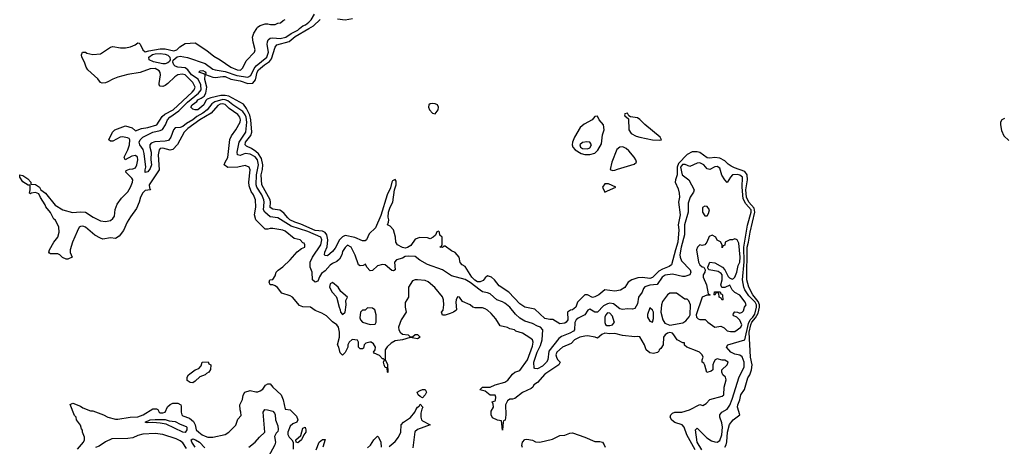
# Model space of a CAD drawing. Header units: inches. Extents: x 2710751 to 2829008, y 857003 to 965602.
# Tile 128 of 256: x 2742504 to 2750388, y 896658 to 900071. Entities that reach past the tile are written whole.
import ezdxf

# ---------------------------------------------------------------- set-up
doc = ezdxf.new("R2010")
doc.units = ezdxf.units.IN
doc.header["$MEASUREMENT"] = 0
for name, color, linetype in [('C7849', 7, 'Continuous'), ('C7859', 7, 'Continuous'), ('C7940', 7, 'Continuous')]:
    doc.layers.add(name, color=color, linetype=linetype)

msp = doc.modelspace()

# ---------------------------------------------------------------- linework, layer by layer
at = {"layer": 'C7849', "color": 2}
for points, elevation in [([(2747911.5, 896630), (2747845.2, 896750), (2747825.2, 896810), (2747808.7, 896830), (2747750, 896849.2), (2747726.8, 896866.8), (2747713.2, 896890), (2747717.2, 896910), (2747730, 896922.8), (2747749.4, 896930.6), (2747806, 896930), (2747868, 896950), (2747950, 896992), (2747974.6, 896985.4), (2748000.4, 896999.6), (2748030, 897031.3), (2748130, 897058), (2748142, 897070), (2748144, 897130), (2748161.2, 897190), (2748155.3, 897210), (2748135.3, 897230), (2748126, 897250), (2748126, 897270), (2748168, 897310), (2748178, 897330), (2748150, 897348), (2748128, 897348), (2748090, 897358), (2748074, 897350), (2748062, 897330), (2748054, 897310), (2748054, 897270), (2748042, 897258), (2748007.3, 897247.3), (2747990, 897306), (2747982, 897322), (2747968, 897330), (2747968, 897350), (2747978, 897370), (2747968, 897390), (2747948, 897410), (2747930, 897419), (2747846, 897450), (2747828.4, 897468.4), (2747826, 897486), (2747814, 897486), (2747768.7, 897508.7), (2747742, 897550), (2747730, 897562), (2747710, 897568.7), (2747690, 897564), (2747671.3, 897550), (2747658, 897530), (2747656, 897470), (2747638.8, 897441.2), (2747624.7, 897430), (2747622, 897418), (2747611.6, 897408.4), (2747578.8, 897401.2), (2747550, 897406), (2747519.3, 897430), (2747506, 897470), (2747470, 897532.7), (2747450, 897536), (2747430, 897532.7), (2747330, 897543.7), (2747270, 897559.5), (2747230, 897557), (2747190, 897562), (2747166.2, 897553.8), (2747130, 897524), (2747112, 897532), (2747050, 897540.7), (2747030, 897540.5), (2746990, 897531.1), (2746947.3, 897510), (2746918.5, 897481.5), (2746850, 897452), (2746803.8, 897410), (2746798, 897390), (2746802, 897370), (2746810, 897351.3), (2746832, 897330), (2746822, 897310), (2746710, 897234), (2746650, 897168), (2746622, 897150), (2746612, 897130), (2746599.8, 897120.2), (2746530, 897089.4), (2746470, 897041.2), (2746450, 897034), (2746430, 897034), (2746410, 897022), (2746394.8, 896990), (2746398, 896910), (2746391.6, 896868.4), (2746378, 896862), (2746374, 896850), (2746370, 896786), (2746362, 896862), (2746330, 896866), (2746290, 896886), (2746278, 896910), (2746280.4, 896939.6), (2746298, 896970), (2746296.4, 896996.4), (2746286, 897014), (2746310, 897022), (2746312.9, 897027.1), (2746317.2, 897050), (2746310, 897068), (2746270, 897066), (2746230, 897098), (2746188.7, 897110), (2746210, 897131), (2746270, 897130.8), (2746310, 897150.8), (2746388, 897170), (2746412.9, 897187.1), (2746450, 897236), (2746470, 897251), (2746510, 897264.7), (2746570, 897351), (2746610, 897458), (2746615.1, 897490), (2746610, 897508.7), (2746590, 897526), (2746530, 897562.7), (2746478, 897578), (2746466, 897590), (2746430, 897599), (2746409.3, 897609.3), (2746350, 897622.7), (2746317.7, 897677.7), (2746280.1, 897720.1), (2746250, 897746), (2746230, 897759), (2746210, 897765.2), (2746150, 897766.6), (2746132.5, 897772.5), (2746110, 897788.7), (2746050, 897815.3), (2746026, 897850), (2746010, 897854), (2745998.8, 897830), (2745996, 897810), (2746001, 897750), (2745995.9, 897744.1), (2745978, 897730), (2745950, 897719.3), (2745910, 897708), (2745890, 897708), (2745882, 897730), (2745893.6, 897746.4), (2745899.3, 897790), (2745898, 897830), (2745890, 897853.2), (2745827.7, 897927.7), (2745774.6, 897974.6), (2745750, 897983.5), (2745690.5, 897989.5), (2745670.6, 897989.4), (2745650, 897982), (2745618, 897930), (2745618, 897850), (2745591.3, 897808.7), (2745591, 897770), (2745598, 897730), (2745558.8, 897670), (2745538, 897610), (2745541, 897590), (2745550, 897572), (2745570, 897556), (2745614, 897550), (2745630, 897534), (2745650, 897534), (2745670, 897551.3), (2745690, 897551.3), (2745712, 897530), (2745690, 897518), (2745630, 897528.7), (2745570, 897509), (2745510, 897501.2), (2745478, 897482), (2745447.1, 897452.9), (2745431, 897430), (2745431.1, 897351.1), (2745450, 897314), (2745452.7, 897247.3), (2745448.7, 897250), (2745446, 897286), (2745430, 897288), (2745422, 897310), (2745418, 897330), (2745426, 897350), (2745418, 897358), (2745410, 897358), (2745385.6, 897385.6), (2745343.1, 897403.1), (2745338, 897410), (2745349.1, 897430.9), (2745352.1, 897452.1), (2745338, 897478), (2745318, 897490), (2745307.5, 897492.5), (2745276, 897484), (2745262, 897470), (2745256, 897444), (2745250, 897438), (2745230, 897438), (2745218, 897450), (2745218, 897490), (2745210, 897506), (2745167.1, 897512.9), (2745142, 897490), (2745132, 897470), (2745131.3, 897450), (2745110.9, 897409.1), (2745088.4, 897388.4), (2745070, 897406), (2745059, 897450), (2745049.3, 897470), (2745065.2, 897530), (2745066, 897570), (2745056, 897610), (2745044, 897630), (2745010, 897653.2), (2744962, 897702), (2744923.9, 897723.9), (2744870, 897744), (2744832.1, 897772.1), (2744770, 897774), (2744744.7, 897784.7), (2744688.7, 897850), (2744670, 897861.2), (2744602.7, 897882.7), (2744567.5, 897927.5), (2744550, 897942.7), (2744530, 897949.3), (2744508.7, 897950), (2744502, 897970), (2744506, 897990), (2744530, 897991.3), (2744550, 898022), (2744559, 898050), (2744572.5, 898067.5), (2744610, 898094.8), (2744668.7, 898150), (2744725.2, 898214.8), (2744760.2, 898239.8), (2744786, 898250), (2744786, 898270), (2744782, 898282), (2744770, 898286), (2744748.9, 898308.9), (2744701.2, 898321.2), (2744630, 898378), (2744610, 898386), (2744530, 898401.2), (2744510, 898401.2), (2744490, 898394), (2744470, 898395.3), (2744395.3, 898470), (2744384, 898510), (2744395.1, 898570), (2744392.3, 898630), (2744377.2, 898670), (2744357.5, 898697.5), (2744342, 898742), (2744339.3, 898770), (2744349.2, 898869.2), (2744342, 898890), (2744310, 898905.2), (2744250, 898892.3), (2744170, 898889), (2744142, 898910), (2744148.7, 898930), (2744171.7, 898968.3), (2744186.3, 899113.7), (2744198.9, 899141.1), (2744236, 899190), (2744269.3, 899250), (2744271.6, 899270), (2744267, 899290), (2744250, 899311.6), (2744181.2, 899361.2), (2744150, 899392.4), (2744130, 899397.3), (2744110, 899394.2), (2744090, 899383.6), (2744037.6, 899322.4), (2743946.4, 899270), (2743850, 899200.5), (2743820.4, 899170), (2743768.5, 899071.5), (2743730, 899033.2), (2743710, 899026.6), (2743650, 899042.9), (2743630, 899039.5), (2743620.5, 899030), (2743612.2, 898990), (2743620.5, 898870), (2743541, 898750), (2743544.7, 898724.7), (2743552, 898710), (2743510, 898703.7), (2743490, 898686), (2743470.4, 898650), (2743460.4, 898610), (2743438.7, 898561.3), (2743390, 898495.1), (2743364.2, 898450), (2743335.3, 898384.7), (2743299.9, 898340.1), (2743270, 898320.9), (2743230, 898327), (2743170, 898316.3), (2743150, 898322.4), (2743106.7, 898346.7), (2743030, 898411.8), (2743010, 898418), (2742990, 898417.2), (2742981, 898410), (2742964.5, 898375.5), (2742927.7, 898290), (2742907.7, 898230), (2742907.3, 898207.3), (2742924.7, 898170), (2742890, 898155.3), (2742876.4, 898156.4), (2742847.3, 898167.3), (2742826, 898190), (2742810, 898198), (2742750, 898198), (2742742, 898202), (2742738, 898210), (2742742, 898230), (2742777.2, 898290), (2742810, 898332), (2742821.2, 898370), (2742818, 898410), (2742790, 898466), (2742776.4, 898476.4), (2742750, 898528), (2742713.2, 898573.2), (2742708.7, 898590), (2742670, 898648.7), (2742658.6, 898678.6), (2742630, 898689.3), (2742596.9, 898683.1), (2742590, 898678), (2742583.1, 898683.1), (2742589.2, 898710), (2742588, 898748), (2742572, 898748), (2742530, 898774), (2742504, 898810), (2742506, 898830), (2742530, 898824.7), (2742570, 898798), (2742592, 898770), (2742594, 898754), (2742630, 898751.3), (2742662, 898730), (2742672, 898710), (2742710, 898682), (2742788.2, 898588.2), (2742850, 898551), (2742927.5, 898527.5), (2742990, 898534.8), (2743030, 898530.8), (2743091.3, 898490), (2743150, 898462.8), (2743190, 898457.3), (2743230, 898465.5), (2743250, 898480.5), (2743262, 898498), (2743268.3, 898551.7), (2743283.9, 898596.1), (2743318, 898642), (2743370, 898692.7), (2743392.6, 898730), (2743407, 898770), (2743409.4, 898790), (2743402.9, 898802.9), (2743354, 898850), (2743356.4, 898863.6), (2743383.7, 898876.3), (2743410, 898879.1), (2743430, 898886.8), (2743442.9, 898910), (2743451.1, 898950), (2743446, 898970), (2743430, 898983.7), (2743402, 898978), (2743348.9, 898948.9), (2743341.2, 898970), (2743369.5, 899030), (2743382, 899070), (2743385.2, 899110), (2743379.5, 899119.5), (2743367, 899127), (2743326, 899134), (2743308, 899132), (2743250, 899099), (2743230, 899098), (2743218, 899110), (2743246, 899170), (2743266, 899190), (2743350, 899222.8), (2743404.9, 899204.9), (2743430, 899182), (2743479.5, 899200.5), (2743530, 899208.7), (2743602.7, 899230), (2743643.7, 899296.3), (2743666.1, 899313.9), (2743732.8, 899350), (2743885.1, 899490), (2743902, 899510), (2743909.4, 899530), (2743890, 899569), (2743869.3, 899590), (2743830, 899629.4), (2743804.7, 899635.3), (2743771.3, 899630), (2743745.1, 899614.9), (2743690, 899559.3), (2743670, 899545.2), (2743650, 899537.2), (2743630, 899538), (2743622, 899550), (2743621.2, 899561.2), (2743632.7, 899630), (2743629.4, 899649.4), (2743620.9, 899660.9), (2743590, 899681.2), (2743550, 899677.2), (2743470, 899649.3), (2743370, 899632), (2743290, 899612.3), (2743250, 899596), (2743210, 899572.7), (2743190, 899565.2), (2743163.2, 899563.2), (2743150, 899569), (2743130, 899599), (2743048.7, 899670), (2743035.3, 899690), (2743022, 899730), (2743002, 899770), (2742998, 899790), (2743006, 899810), (2743030, 899811.3), (2743042.8, 899802.8), (2743090, 899791.3), (2743150, 899798), (2743230, 899851), (2743250, 899856), (2743310, 899846.8), (2743350, 899846.8), (2743390, 899854.8), (2743428, 899870), (2743450, 899884.7), (2743462, 899882), (2743470, 899874), (2743490.8, 899830), (2743510, 899814), (2743536.9, 899823.1), (2743630, 899838.4), (2743670, 899837.1), (2743737.5, 899822.5), (2743762, 899830), (2743786.3, 899853.7), (2743830, 899881), (2743910, 899884.7), (2744003.5, 899823.5), (2744058, 899778), (2744110, 899750.8), (2744196, 899690), (2744244.7, 899670), (2744271.5, 899668.5), (2744290, 899684.7), (2744318, 899742), (2744385.2, 899810), (2744389.2, 899830), (2744372.7, 899890), (2744369.3, 899930.7), (2744378, 899962), (2744402.3, 900000)], 10), ([(2747965.3, 896630), (2747927.7, 896690), (2747916, 896790), (2747930, 896804), (2748005.8, 896725.8), (2748042.6, 896702.6), (2748070, 896693.1), (2748090, 896692), (2748110, 896703.8), (2748127.3, 896750), (2748132, 896810), (2748127, 896847), (2748109.4, 896890), (2748109.3, 896910), (2748125.2, 896930), (2748170, 896956.3), (2748190, 896986.8), (2748210, 897034.8), (2748266.3, 897213.7), (2748305.1, 897290), (2748305.1, 897330), (2748290, 897372.7), (2748270, 897387.3), (2748230, 897396.3), (2748198, 897410), (2748163.7, 897450), (2748175.3, 897470), (2748310.6, 897509.4), (2748339.7, 897640.3), (2748353.9, 897670), (2748373.6, 897690), (2748390, 897716), (2748404.1, 897770), (2748403.9, 897790), (2748394.3, 897810), (2748341.8, 897861.7), (2748309.9, 897909.9), (2748302.2, 897930), (2748291.8, 897990), (2748305, 898135), (2748303, 898250), (2748332.5, 898427.5), (2748362.4, 898530), (2748361.8, 898550), (2748317.6, 898597.6), (2748298.4, 898638.4), (2748289.7, 898730.3), (2748291.5, 898810), (2748270, 898826), (2748250, 898833.6), (2748212, 898830), (2748194.8, 898810), (2748170, 898768), (2748150, 898788.7), (2748126.7, 898826.7), (2748110, 898882), (2748090, 898897), (2748070, 898892.7), (2748030, 898873.2), (2748010, 898879), (2747981.2, 898910), (2747950, 898926.6), (2747930, 898923.7), (2747870, 898896), (2747833, 898913), (2747810, 898912.9), (2747794.2, 898890), (2747809.3, 898829.3), (2747861, 898790), (2747904, 898710), (2747900.7, 898690), (2747874, 898650), (2747856, 898604), (2747855.5, 898530), (2747826.5, 898430), (2747826.5, 898350), (2747800.2, 898250), (2747790.3, 898190.3), (2747791.8, 898170), (2747803.2, 898143.2), (2747874, 898070), (2747878.8, 898050), (2747871.3, 898030), (2747830, 898017), (2747810, 898017), (2747730, 898034.7), (2747671.8, 898028.2), (2747648.2, 898010), (2747608.3, 897951.7), (2747550, 897946), (2747510, 897935.1), (2747499.3, 897920.7), (2747488, 897890), (2747459.3, 897850), (2747450, 897798), (2747430, 897761.2), (2747410, 897755.3), (2747370, 897759), (2747330, 897752.7), (2747310, 897758), (2747258, 897798), (2747230, 897802.6), (2747210, 897798.3), (2747179, 897781), (2747130, 897732.3), (2747108.7, 897730), (2747070, 897755.3), (2747053.7, 897746.3), (2747028.9, 897711.1), (2746975.8, 897684.2), (2746960.4, 897670), (2746950, 897648), (2746947.7, 897590), (2746939.5, 897580.5), (2746910, 897562.4), (2746843, 897537), (2746819.9, 897520.1), (2746740.2, 897419.8), (2746732, 897350), (2746723, 897330), (2746690, 897298.4), (2746650, 897278.4), (2746630, 897279.3), (2746624.4, 897284.4), (2746620.4, 897330), (2746647.1, 897410), (2746675.6, 897464.4), (2746687.8, 897510), (2746693.2, 897590), (2746675.3, 897610), (2746650, 897618), (2746610, 897639.5), (2746550, 897659.3), (2746510, 897684.5), (2746474.6, 897714.6), (2746429.5, 897770), (2746390, 897802), (2746370, 897815.1), (2746324, 897830), (2746270, 897878), (2746250, 897887), (2746210, 897895.1), (2746190, 897906), (2746110, 897969.5), (2746070, 897992.3), (2745962.5, 898022.5), (2745889.2, 898069.2), (2745770, 898113.2), (2745706.8, 898146.8), (2745670, 898175.3), (2745619.6, 898180.4), (2745590, 898175.3), (2745570, 898162), (2745522, 898150), (2745506, 898130), (2745511.3, 898070), (2745496.9, 898063.1), (2745484.7, 898064.7), (2745430, 898108.7), (2745410, 898113.2), (2745370, 898101.2), (2745330, 898065.2), (2745310, 898061.2), (2745284, 898090), (2745274, 898114), (2745254.8, 898105.2), (2745230, 898102), (2745218, 898110), (2745190, 898186), (2745158, 898250), (2745130, 898268), (2745110, 898248), (2745090, 898215.3), (2745084, 898190), (2745065.8, 898154.2), (2745044.1, 898135.9), (2745010, 898121.6), (2744990, 898107.3), (2744950, 898062.7), (2744920.4, 898039.6), (2744904.9, 898015.1), (2744890, 897978), (2744868.7, 897970), (2744849.3, 897990), (2744845.2, 898050), (2744829, 898090), (2744829.2, 898130), (2744849.2, 898170), (2744914, 898270), (2744922.6, 898310), (2744914.7, 898330), (2744810, 898377), (2744678.2, 898418.2), (2744570, 898486), (2744510, 898495.1), (2744465.7, 898530), (2744456.1, 898550), (2744462.7, 898610), (2744459.2, 898630), (2744443.1, 898670), (2744402.4, 898730), (2744398.4, 898750), (2744401.1, 898830), (2744416.5, 898910), (2744407.6, 898950), (2744390, 898974), (2744350, 898996.4), (2744310, 898999.7), (2744270, 898984.2), (2744247.3, 898990), (2744245.1, 899010), (2744262.3, 899090), (2744315.1, 899170), (2744322, 899250), (2744317, 899290), (2744309.8, 899310), (2744290, 899337.3), (2744210, 899389.8), (2744170, 899422.3), (2744150, 899430.6), (2744130, 899431.9), (2744066.6, 899413.4), (2744043.4, 899396.6), (2744006.3, 899350), (2743970, 899323.1), (2743922.8, 899297.2), (2743890, 899269.8), (2743840.1, 899239.9), (2743810, 899215.6), (2743790, 899208.6), (2743750, 899207), (2743734.9, 899190), (2743714.4, 899130), (2743694.5, 899105.5), (2743670, 899099.1), (2743584.8, 899095.2), (2743555.8, 899084.2), (2743544.9, 899070), (2743545.5, 899050), (2743557, 899010), (2743554.4, 898950), (2743558.7, 898910), (2743550, 898881.2), (2743530, 898854), (2743510, 898848.7), (2743509.6, 898870), (2743515.1, 898890), (2743501.3, 899001.3), (2743493.4, 899033.4), (2743467, 899070), (2743462, 899090), (2743467.6, 899110), (2743490, 899132.2), (2743569.1, 899170.9), (2743630, 899184.2), (2743646.5, 899193.5), (2743671, 899229), (2743687.1, 899270), (2743705.4, 899290), (2743777.2, 899342.8), (2743847.9, 899412.1), (2743936.6, 899483.4), (2743956.2, 899510), (2743955.3, 899550), (2743934.1, 899594.1), (2743880.9, 899630), (2743850, 899669.7), (2743830, 899686.9), (2743770, 899691.7), (2743750, 899698.5), (2743738.5, 899710), (2743729.3, 899730.7), (2743733.8, 899746.2), (2743765.5, 899774.5), (2743790, 899779.4), (2743848.1, 899768.1), (2743990, 899719.6), (2744050, 899676.5), (2744070, 899668.9), (2744150, 899655.9), (2744243.8, 899623.8), (2744330, 899610.3), (2744355.2, 899624.8), (2744380.4, 899679.6), (2744397.3, 899702.7), (2744484, 899770), (2744495.6, 899810), (2744486.7, 899873.3), (2744487.2, 899892.8), (2744494, 899910), (2744510, 899922), (2744530, 899926), (2744590, 899920.9), (2744635.1, 899930), (2744678.7, 899961.3), (2744730, 899988.1), (2744744.2, 900000)], 6), ([(2748149.7, 896650.3), (2748160.5, 896670), (2748167, 896693), (2748171.5, 896770), (2748187.3, 896832.7), (2748216, 896870), (2748269.2, 896910), (2748251.8, 896970), (2748254.5, 896990), (2748271.4, 897028.6), (2748278, 897070), (2748307.9, 897112.1), (2748334.5, 897205.5), (2748350, 897230.8), (2748365.1, 897270), (2748368.2, 897310), (2748356.8, 897370), (2748345.2, 897570), (2748358.1, 897630), (2748367, 897650), (2748395.4, 897684.6), (2748416.1, 897723.9), (2748428.7, 897770), (2748428.7, 897790), (2748417.9, 897817.9), (2748375.8, 897870), (2748343.1, 897930), (2748326.8, 897990), (2748328.6, 898250), (2748340.6, 898290), (2748352.2, 898370), (2748391.5, 898530), (2748384.3, 898564.3), (2748341.4, 898610), (2748322.8, 898650), (2748317.4, 898710), (2748330.7, 898790), (2748329.8, 898830), (2748310, 898857.4), (2748226.4, 898886.4), (2748199.8, 898899.8), (2748175.9, 898915.9), (2748150, 898943.1), (2748110, 898962), (2748070, 898969.8), (2748030, 898962), (2748010, 898966), (2747950, 899007.3), (2747930, 899015.1), (2747890, 899014.2), (2747847.4, 898992.6), (2747779.4, 898920.6), (2747767.5, 898890), (2747769.3, 898830.7), (2747754.9, 898790), (2747753.4, 898770), (2747776.8, 898716.8), (2747784.4, 898684.4), (2747786.7, 898650), (2747779.5, 898610), (2747792.9, 898510), (2747777.6, 898430), (2747780.7, 898390), (2747775.2, 898290), (2747754.7, 898230), (2747723.8, 898110), (2747704.7, 898095.3), (2747650, 898075.3), (2747621.7, 898058.3), (2747570, 898008), (2747550, 898001.1), (2747490, 898008.6), (2747453.8, 898006.2), (2747404.7, 897990), (2747376, 897970), (2747350, 897929), (2747313.7, 897906.3), (2747270, 897899.5), (2747190, 897909), (2747142, 897870), (2747110, 897854), (2747090.5, 897849.5), (2747050, 897869.3), (2747030, 897869.2), (2746971, 897810), (2746956, 897770), (2746930, 897749.3), (2746914, 897746), (2746891.3, 897730), (2746892.7, 897670), (2746881, 897650), (2746870, 897642.7), (2746830, 897639), (2746772.1, 897672.1), (2746750, 897672), (2746710, 897680.7), (2746630, 897754), (2746548, 897770), (2746510, 897797.2), (2746421.2, 897890), (2746343, 897943), (2746306, 897990), (2746282, 898010), (2746250, 898021.2), (2746230, 898006), (2746214.7, 897985.3), (2746190, 897973.5), (2746170, 897974.4), (2746147.2, 897987.2), (2746123.8, 898010), (2746070, 898097.2), (2746048, 898110), (2746030, 898128), (2746022, 898170), (2745990, 898209), (2745962, 898222), (2745910, 898258), (2745902, 898258), (2745890, 898248), (2745868, 898250), (2745882, 898258), (2745887.3, 898272.7), (2745886, 898330), (2745867.3, 898347.3), (2745866, 898370), (2745858, 898378), (2745845.4, 898374.6), (2745832.7, 898347.3), (2745814, 898330), (2745790, 898318), (2745770, 898326), (2745708, 898328), (2745670, 898315.1), (2745634.9, 898265.1), (2745610, 898247.8), (2745590, 898243.7), (2745570, 898247.9), (2745528.8, 898268.8), (2745516, 898290), (2745512.1, 898332.1), (2745497.2, 898390), (2745470, 898418), (2745448.7, 898428.7), (2745458, 898450), (2745459, 898470), (2745453.2, 898490), (2745458, 898530), (2745469.5, 898570.5), (2745492.3, 898610), (2745505.2, 898710), (2745518, 898750), (2745518, 898778), (2745510, 898793.2), (2745490, 898782), (2745484.9, 898770), (2745473.7, 898726.3), (2745446, 898670), (2745396.7, 898503.3), (2745353.4, 898406.6), (2745303.2, 898356.8), (2745280.7, 898310), (2745270, 898300.9), (2745250, 898300.7), (2745188.4, 898328.4), (2745110, 898345.6), (2745090, 898335.1), (2745064.9, 898310), (2745030, 898242.7), (2745010, 898216), (2744970, 898180.9), (2744950, 898184), (2744946, 898190), (2744947.3, 898210), (2744964.9, 898255.1), (2744971.8, 898310), (2744963.5, 898350), (2744948.8, 898368.8), (2744930, 898378.3), (2744870, 898383.5), (2744755.3, 898435.3), (2744707, 898450), (2744667.6, 898470), (2744650, 898484.7), (2744621.6, 898521.6), (2744600.1, 898540.1), (2744586.7, 898546.7), (2744530, 898556), (2744509.7, 898569.7), (2744513.6, 898610), (2744508.3, 898630), (2744443.5, 898750), (2744436.8, 898830), (2744448.2, 898871.8), (2744451.2, 898908.8), (2744440.3, 898960.3), (2744416.8, 898996.8), (2744395.6, 899015.6), (2744360.1, 899040.1), (2744319.3, 899059.3), (2744308.2, 899070), (2744311.5, 899090), (2744355.4, 899144.6), (2744362.3, 899170), (2744353.5, 899270), (2744346.1, 899306.1), (2744321, 899361), (2744295.6, 899395.6), (2744178, 899458), (2744150, 899464.5), (2744115.9, 899464.1), (2744033.4, 899446.6), (2744004.9, 899435.1), (2743995.2, 899424.8), (2743978.8, 899390), (2743930, 899349.6), (2743909.4, 899349.4), (2743890, 899355.3), (2743875.3, 899370), (2743886, 899390), (2743922.4, 899417.6), (2743929.6, 899430), (2743958, 899442), (2743981.5, 899458.5), (2743995.6, 899484.4), (2744001.3, 899530), (2743987.6, 899592.4), (2743989, 899629), (2743978, 899638), (2743938, 899650), (2743950, 899662), (2743970, 899664.7), (2743990, 899654.8), (2743994.8, 899645.2), (2743991.3, 899631.3), (2744050, 899610.4), (2744070, 899608), (2744130, 899617.4), (2744150, 899616), (2744195.8, 899595.8), (2744270, 899582.3), (2744330, 899560.3), (2744370, 899562.4), (2744391, 899589), (2744406.2, 899650), (2744416.9, 899670), (2744463.5, 899710), (2744503.4, 899736.6), (2744521.5, 899758.5), (2744549.8, 899850.2), (2744563.7, 899870), (2744662.7, 899897.3), (2744710, 899936.9), (2744819, 900000)], 2), ([(2742966, 896634), (2743014, 896690), (2743022, 896710), (2743022, 896730), (2743008, 896770), (2743007.3, 896787.3), (2742998, 896798), (2742990, 896826), (2742958, 896870), (2742955.3, 896890), (2742944, 896904), (2742908.4, 896991.6), (2742930, 897002), (2742990, 896978), (2743010, 896964.7), (2743070, 896942), (2743090, 896942), (2743174, 896910), (2743210, 896891.3), (2743270, 896876), (2743290, 896876), (2743389.4, 896890.6), (2743450, 896894), (2743493.2, 896910), (2743570, 896958.8), (2743598.8, 896958.8), (2743611.3, 896951.3), (2743621, 896930), (2743630, 896924.9), (2743650, 896924.9), (2743668, 896930), (2743687.3, 896972.7), (2743708, 896992), (2743730, 897002), (2743770, 897002), (2743794, 896990), (2743798, 896978), (2743796, 896930), (2743801, 896910), (2743810, 896901), (2743863.4, 896883.4), (2743896.5, 896856.5), (2743908.4, 896830), (2743918, 896790), (2743938, 896770), (2743964.7, 896750), (2743990, 896738), (2744011.6, 896731.6), (2744050, 896731.3), (2744150, 896752), (2744178, 896770), (2744233.6, 896826.4), (2744250, 896874), (2744276.4, 896903.6), (2744275.3, 896930), (2744268.7, 896950), (2744268, 896990), (2744287.3, 897032.7), (2744293.6, 897066.4), (2744308, 897090), (2744350, 897104), (2744394.4, 897094.4), (2744410, 897094), (2744430, 897100.7), (2744450, 897116), (2744472.9, 897147.1), (2744490, 897158), (2744510, 897158), (2744531, 897130), (2744597.3, 897070), (2744614.8, 897030), (2744630, 896954), (2744671.1, 896951.1), (2744719.8, 896899.8), (2744730.9, 896870.9), (2744722, 896850), (2744690, 896839), (2744670, 896819), (2744651, 896770), (2744651.3, 896751.3), (2744662, 896730), (2744682, 896710), (2744694, 896690), (2744694.4, 896634.4)], 10), ([(2745462.9, 896657.1), (2745510, 896697.3), (2745537, 896730), (2745557.2, 896770), (2745558, 896830), (2745578, 896850), (2745632.1, 896887.9), (2745668.7, 896930), (2745675.3, 896950), (2745688.7, 896970), (2745702, 896978), (2745710, 896994), (2745731.3, 896970), (2745723.6, 896956.4), (2745716.9, 896923.1), (2745716, 896890), (2745721, 896870), (2745730, 896861), (2745792, 896830), (2745690, 896793.2), (2745667.3, 896772.7), (2745652.8, 896647.2)], 10), ([(2744338, 896650), (2744388.7, 896690), (2744424, 896730), (2744468, 896770), (2744452.7, 896930), (2744467.5, 896952.5), (2744489.4, 896950.6), (2744530, 896939.1), (2744544.1, 896924.1), (2744550.4, 896910), (2744552.7, 896870), (2744570, 896822), (2744573.8, 896793.8), (2744570, 896775.3), (2744558, 896762), (2744544.7, 896735.3), (2744552.2, 896690), (2744547, 896670), (2744493.1, 896570)], 6), ([(2743840.8, 896640.8), (2743810, 896685.2), (2743790, 896700.9), (2743756.6, 896716.6), (2743650, 896752), (2743590, 896760.9), (2743490, 896754.5), (2743450, 896743.7), (2743410, 896726.6), (2743370, 896719.5), (2743242.5, 896717.5), (2743190, 896694), (2743139.9, 896660.1), (2743110, 896649.4)], 10), ([(2746530, 896648), (2746524, 896664), (2746529, 896690), (2746550, 896712), (2746564, 896716), (2746610, 896706), (2746634, 896694), (2746670, 896690.7), (2746770, 896716), (2746830, 896744), (2746870, 896747.3), (2746910, 896764), (2746930, 896766.8), (2747030, 896731), (2747110, 896696), (2747150, 896696), (2747170, 896691.3), (2747184.7, 896670), (2747191.3, 896650)], 10), ([(2743908.2, 896650), (2743882, 896690), (2743877.2, 896710), (2743890, 896717.1), (2743913, 896710), (2743943.1, 896690), (2743985.6, 896645.6)], 6), ([(2744879, 896630), (2744902, 896690), (2744930, 896711.3), (2744950, 896712), (2744930.8, 896650)], 10), ([(2745290, 896646.8), (2745314, 896666), (2745339, 896710), (2745370, 896738), (2745378, 896730), (2745394.8, 896690), (2745398, 896650)], 10)]:
    msp.add_lwpolyline(points, dxfattribs=dict(at, elevation=elevation))
for points, elevation in [([(2743650, 899719), (2743574.5, 899734.5), (2743540.5, 899750), (2743539.1, 899770), (2743567.1, 899792.9), (2743590, 899798.6), (2743630, 899800.9), (2743670, 899795.2), (2743690, 899786.9), (2743706, 899770), (2743709.2, 899750), (2743703.4, 899736.6), (2743690, 899726.4), (2743670, 899719)], 6), ([(2745810, 899400.9), (2745790, 899397.2), (2745781, 899390), (2745777.3, 899370), (2745784.9, 899350), (2745810, 899322.8), (2745830, 899318.8), (2745855.1, 899350), (2745858, 899370), (2745850, 899388.7), (2745830, 899398)], 2), ([(2747130, 899298), (2747110, 899295.3), (2747086.8, 899270), (2747024.5, 899235.5), (2746992.2, 899207.8), (2746947, 899130), (2746930.4, 899090), (2746928.2, 899070), (2746933.4, 899050), (2746950.9, 899030.9), (2747000.2, 899000.2), (2747030, 898992.2), (2747068.7, 898991.3), (2747110, 899002.4), (2747133.9, 899026.1), (2747161.7, 899078.3), (2747169.6, 899150), (2747182.9, 899190), (2747179, 899230), (2747144, 899270)], 2), ([(2747370, 899322), (2747350, 899318), (2747346.8, 899310), (2747350, 899302), (2747378.8, 899278.8), (2747381.6, 899190), (2747401.1, 899161.1), (2747439.7, 899139.7), (2747470, 899130.2), (2747571.3, 899108.7), (2747630, 899106), (2747642, 899110), (2747632.7, 899130), (2747510, 899232), (2747470, 899273.6), (2747450, 899284.7), (2747394.5, 899294.5), (2747382, 899302)], 2), ([(2747045.8, 899094.2), (2747010, 899087.3), (2746990.5, 899070), (2746993.4, 899050), (2747010, 899040.3), (2747050, 899038.4), (2747070, 899046.4), (2747082.7, 899070), (2747070, 899092)], 6), ([(2747332.7, 899052.7), (2747308.8, 899051.2), (2747286.4, 899033.6), (2747246.7, 898930), (2747232, 898872), (2747250, 898864.7), (2747270, 898866), (2747290, 898876), (2747424.7, 898915.3), (2747442, 898930), (2747437.2, 898950), (2747425.2, 898970), (2747381.6, 899021.6), (2747360.7, 899040.7)], 2), ([(2747217.5, 898757.5), (2747190, 898757.2), (2747170.8, 898730), (2747190, 898691.3), (2747210, 898701), (2747278, 898730)], 2), ([(2747990, 898578), (2747972, 898568), (2747971.3, 898530), (2747990, 898502), (2748010, 898502), (2748020.2, 898519.8), (2748028.7, 898550), (2748010, 898575.3)], 10), ([(2748050, 898348), (2748024.7, 898335.3), (2748006, 898290), (2747990.8, 898269.2), (2747970, 898264), (2747950, 898268.7), (2747931.3, 898250), (2747922.8, 898230), (2747940.4, 898130), (2747950, 898110.8), (2747970, 898094), (2747982, 898090), (2747994, 898070), (2747991.3, 898050), (2747976, 898030), (2747976, 898010), (2748004.7, 897950), (2748018, 897878), (2748034, 897870), (2748030, 897866), (2748007.3, 897867.3), (2747968.3, 897851.7), (2747921, 897710), (2747924.7, 897690), (2747936.9, 897676.9), (2747950, 897671.3), (2747991.6, 897671.6), (2748014, 897650), (2748070, 897611.3), (2748118, 897618), (2748145.4, 897605.4), (2748170, 897581), (2748195.3, 897575.3), (2748230, 897576), (2748278, 897610), (2748286, 897630), (2748270, 897666), (2748246, 897690), (2748223.1, 897703.1), (2748218, 897710), (2748220.4, 897719.6), (2748230, 897734), (2748251.1, 897731.1), (2748270, 897722), (2748290, 897732), (2748299, 897741), (2748308.7, 897770), (2748322, 897790), (2748314, 897810), (2748270, 897868), (2748230, 897888), (2748209.3, 897909.3), (2748190, 897946), (2748150, 897928), (2748127.3, 897927.3), (2748118, 897950), (2748129, 897990), (2748129, 898030), (2748121.2, 898041.2), (2748097.2, 898057.2), (2748026, 898070), (2748018, 898078), (2748015.3, 898090), (2748030, 898132), (2748070, 898126.8), (2748131, 898091), (2748151.1, 898071.1), (2748177.3, 898017.3), (2748186.8, 898006.8), (2748210, 897996), (2748218.6, 898001.4), (2748230, 898011), (2748246.6, 898050), (2748256, 898104), (2748270, 898132), (2748273.1, 898170), (2748263.2, 898283.2), (2748250, 898308.7), (2748230, 898318), (2748211.1, 898308.9), (2748190, 898308.7), (2748154, 898290), (2748150, 898266), (2748138, 898262), (2748130, 898246), (2748128.7, 898270), (2748114.6, 898294.6), (2748090, 898308), (2748078, 898330)], 10), ([(2745010, 897968), (2744990, 897958), (2744986, 897930), (2745006, 897890), (2745037.3, 897857.3), (2745044, 897844), (2745061, 897770), (2745071.3, 897750), (2745072, 897730), (2745090, 897712), (2745110, 897732), (2745119.3, 897790), (2745114.6, 897825.4), (2745128, 897850), (2745076, 897896), (2745055.3, 897930)], 10), ([(2747762, 897882), (2747710, 897882), (2747690, 897869), (2747650, 897815.3), (2747642.8, 897790), (2747637.3, 897730), (2747653.4, 897670), (2747670, 897642.8), (2747710, 897626.8), (2747813.2, 897646.8), (2747837.2, 897662.8), (2747865.6, 897694.4), (2747874, 897710), (2747875.1, 897790), (2747862, 897822), (2747850, 897834), (2747830, 897835.3)], 10), ([(2748130, 897826), (2748122, 897842), (2748106, 897850), (2748102, 897882), (2748090, 897886), (2748078, 897882), (2748070, 897866), (2748066, 897870), (2748067.3, 897892.7), (2748112.7, 897892.7), (2748118, 897878), (2748130, 897874), (2748132, 897868), (2748134, 897830)], 10), ([(2745290, 897766), (2745271.6, 897748.4), (2745250, 897748), (2745232, 897730), (2745226.4, 897686.4), (2745232, 897670), (2745250, 897652), (2745310, 897631.3), (2745350, 897634), (2745358, 897650), (2745358, 897710), (2745348, 897750), (2745330, 897762)], 10), ([(2747550, 897766), (2747531.3, 897711.3), (2747531, 897690), (2747550, 897658), (2747570, 897652), (2747580.2, 897679.8), (2747579, 897730), (2747570, 897748)], 10), ([(2747210, 897725.2), (2747197.3, 897710), (2747190.7, 897690), (2747188.2, 897648.2), (2747193.7, 897633.7), (2747205.8, 897625.8), (2747230, 897625.5), (2747250, 897630.8), (2747266, 897650), (2747265.2, 897654.8), (2747250, 897699), (2747230, 897724)], 10), ([(2743890, 897166), (2743870, 897168), (2743844, 897184), (2743844, 897210), (2743855.3, 897230), (2743910, 897271), (2743939, 897281), (2743958, 897302), (2743966, 897330), (2744012.7, 897332.7), (2744018, 897318), (2744034, 897310), (2744032, 897272), (2744018, 897250), (2743999.6, 897240.4), (2743990, 897229.2), (2743946.4, 897213.6), (2743910, 897178)], 10), ([(2745730, 897046), (2745710, 897055.3), (2745695.3, 897070), (2745688, 897090), (2745710, 897104.7), (2745730, 897111.3), (2745750, 897111.3), (2745762, 897090), (2745752, 897070)], 10), ([(2743830, 896767.6), (2743809.3, 896770), (2743676.3, 896836.3), (2743630, 896844), (2743570, 896848), (2743525.6, 896845.6), (2743508.7, 896850), (2743548, 896870), (2743590, 896873.7), (2743670, 896871.5), (2743700.7, 896860.7), (2743750, 896855.6), (2743790, 896834.3), (2743836.9, 896816.9), (2743842.4, 896810), (2743841.1, 896790)], 6), ([(2744730, 896685.2), (2744718, 896690), (2744715.3, 896710), (2744756.4, 896743.6), (2744770, 896802), (2744790, 896811.3), (2744796, 896790), (2744794.8, 896770), (2744778, 896750), (2744761, 896710)], 10)]:
    msp.add_lwpolyline(points, close=True, dxfattribs=dict(at, elevation=elevation))
at = {"layer": 'C7859', "color": 2, "elevation": 2}
msp.add_lwpolyline([(2750390, 899281.5), (2750368.8, 899271.2), (2750357.1, 899250), (2750358.2, 899230), (2750365.3, 899185.3), (2750383.2, 899143.2), (2750425.6, 899105.6)], dxfattribs=at)
at = {"layer": 'C7940', "color": 2}
for points, elevation in [([(2744402.3, 900000), (2744408.7, 900010), (2744430, 900024.7), (2744470, 900038), (2744490, 900038), (2744511.6, 900031.6), (2744550, 900032), (2744570, 900042), (2744593.6, 900046.4), (2744614.6, 900065.4), (2744630, 900072)], 10), ([(2744744.2, 900000), (2744770, 900021.7), (2744791.8, 900030), (2744819.5, 900050), (2744837.6, 900070), (2744864.2, 900115.8)], 6), ([(2744819, 900000), (2744857.7, 900022.3), (2744910, 900072.2)], 2), ([(2745050, 900077.3), (2745110, 900068.9), (2745170, 900081.5)], 2)]:
    msp.add_lwpolyline(points, dxfattribs=dict(at, elevation=elevation))

doc.saveas('drawing.dxf')
